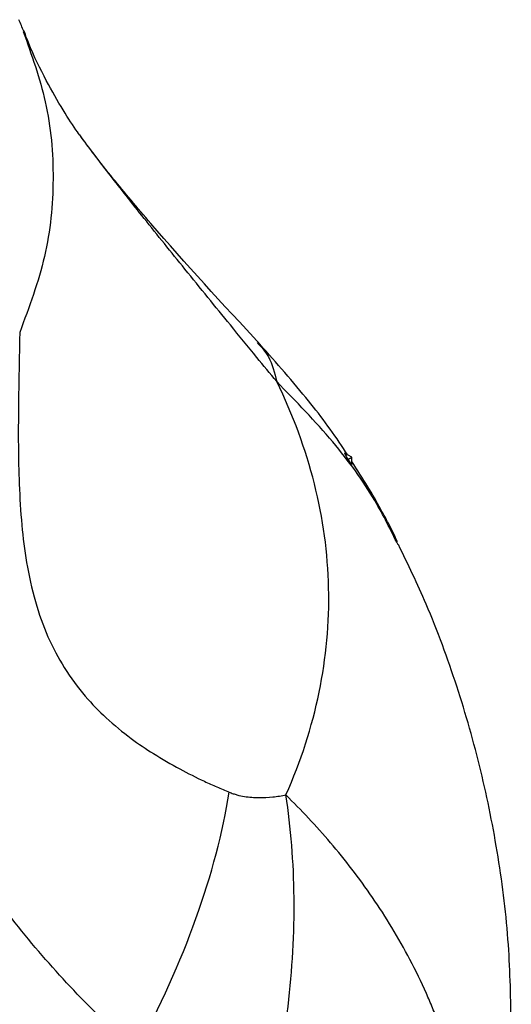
# Model space of a CAD drawing. Header units: millimetres. Extents: x 13 to 546, y 13 to 419.
# Tile 17 of 20: x 506 to 517, y 225 to 247. Entities that reach past the tile are written whole.
import ezdxf

# ---------------------------------------------------------------- set-up
doc = ezdxf.new("R2010")
doc.units = ezdxf.units.MM
doc.header["$LTSCALE"] = 2

msp = doc.modelspace()

# ---------------------------------------------------------------- linework, layer by layer
for p, q in [((506.563, 246.338), (506.554, 246.36)), ((513.889, 236.808), (513.724, 236.904)), ((513.801, 236.757), (513.889, 236.808)), ((513.889, 236.645), (513.889, 236.808))]:
    msp.add_line(p, q)
msp.add_arc((482.466, 236.553), 26, 22.1369, 22.7581)
for points, knots in [([(506.537, 246.346), (506.725, 245.823), (507.116, 244.734), (507.256, 243.041), (507.091, 241.303), (506.67, 240.171), (506.459, 239.605)], [0, 0, 0, 0, 0.235049, 0.490033, 0.745017, 1, 1, 1, 1]), ([(507.84, 243.977), (507.812, 244.016), (507.693, 244.176), (507.428, 244.574), (507.051, 245.247), (506.747, 245.847), (506.592, 246.259), (506.563, 246.338)], [0, 0, 0, 0, 0.083836, 0.352253, 0.632827, 0.929093, 1, 1, 1, 1]), ([(511.85, 239.326), (511.005, 240.24), (509.827, 241.513), (508.617, 242.964), (508.106, 243.616), (507.908, 243.885), (507.802, 244.028)], [0, 0, 0, 0, 0.5199824, 0.7242968, 0.8530094, 1, 1, 1, 1]), ([(512.21, 238.504), (512.062, 238.685), (511.716, 239.107), (511.203, 239.736), (510.666, 240.394), (510.173, 241.002), (509.697, 241.592), (509.257, 242.142), (508.851, 242.654), (508.394, 243.242), (508.047, 243.689), (507.856, 243.956), (507.84, 243.977)], [0, 0, 0, 0, 0.09843, 0.229609, 0.341029, 0.455586, 0.558931, 0.661295, 0.754343, 0.838442, 0.986867, 1, 1, 1, 1]), ([(506.459, 239.605), (506.457, 239.452), (506.452, 239.175), (506.441, 238.617), (506.425, 237.647), (506.425, 236.486), (506.495, 235.318), (506.604, 234.433), (506.79, 233.581), (507.074, 232.778), (507.456, 232.06), (507.903, 231.46), (508.411, 230.94), (508.925, 230.519), (509.477, 230.145), (510.026, 229.828), (510.5, 229.59), (510.87, 229.424), (511.056, 229.344), (511.148, 229.304)], [0, 0, 0, 0, 0.03431, 0.0625, 0.125, 0.25, 0.315414, 0.375, 0.438745, 0.500001, 0.559895, 0.625, 0.683663, 0.75, 0.808045, 0.875, 0.9375, 0.96875, 1, 1, 1, 1]), ([(513.793, 236.863), (513.764, 236.91), (513.488, 237.345), (512.827, 238.225), (512.137, 238.999), (511.763, 239.418)], [0, 0, 0, 0, 0.051527, 0.48707, 1, 1, 1, 1]), ([(511.772, 239.383), (511.864, 239.281), (512.077, 239.047), (512.162, 238.7), (512.21, 238.504)], [0, 0, 0, 0, 0.434994, 1, 1, 1, 1]), ([(512.418, 229.243), (513.086, 230.756), (513.408, 232.32), (513.338, 235.443), (512.946, 237.001), (512.21, 238.504)], [0, 0, 0, 0, 0.5, 0.5, 1, 1, 1, 1]), ([(514.926, 234.845), (514.762, 235.177), (514.378, 235.958), (513.475, 237.204), (512.644, 238.059), (512.21, 238.504)], [0, 0, 0, 0, 0.261575, 0.615382, 1, 1, 1, 1]), ([(509.068, 223.505), (508.955, 223.608), (508.73, 223.812), (508.287, 224.234), (507.526, 224.997), (506.49, 226.17), (505.353, 227.724), (504.36, 229.439), (503.54, 231.304), (502.889, 233.281), (502.452, 234.98), (502.144, 236.356), (501.999, 237.048), (501.926, 237.394)], [0, 0, 0, 0, 0.031255, 0.062509, 0.125015, 0.250007, 0.374984, 0.499972, 0.624969, 0.749975, 0.874981, 0.93749, 1, 1, 1, 1]), ([(514.914, 234.914), (514.858, 235.033), (514.741, 235.279), (514.512, 235.696), (514.239, 236.178), (514.012, 236.526), (513.889, 236.713)], [0, 0, 0, 0, 0.187723, 0.387588, 0.671306, 1, 1, 1, 1]), ([(517.46, 224.042), (517.449, 224.658), (517.425, 225.935), (517.188, 227.857), (516.805, 229.793), (516.261, 231.685), (515.644, 233.379), (515.149, 234.409), (514.936, 234.851)], [0, 0, 0, 0, 0.164783, 0.341408, 0.517312, 0.692855, 0.868417, 1, 1, 1, 1]), ([(509.068, 223.505), (509.601, 224.495), (510.053, 225.498), (510.755, 227.456), (511.004, 228.41), (511.148, 229.304)], [0, 0, 0, 0, 0.5, 0.5, 1, 1, 1, 1]), ([(511.148, 229.304), (511.177, 229.293), (511.235, 229.272), (511.35, 229.235), (511.545, 229.197), (511.815, 229.178), (512.072, 229.193), (512.272, 229.218), (512.369, 229.235), (512.418, 229.243)], [0, 0, 0, 0, 0.062525, 0.125009, 0.25004, 0.499979, 0.749974, 0.874985, 1, 1, 1, 1]), ([(511.257, 219.61), (511.552, 220.398), (511.805, 221.21), (512.211, 222.852), (512.364, 223.683), (512.563, 225.331), (512.608, 226.148), (512.591, 227.736), (512.529, 228.508), (512.418, 229.243)], [0, 0, 0, 0, 0.25, 0.25, 0.5, 0.5, 0.75, 0.75, 1, 1, 1, 1]), ([(516.654, 219.709), (516.653, 219.825), (516.651, 220.058), (516.635, 220.407), (516.61, 220.755), (516.575, 221.102), (516.53, 221.448), (516.476, 221.792), (516.412, 222.135), (516.338, 222.476), (516.255, 222.815), (516.163, 223.152), (516.061, 223.487), (515.95, 223.819), (515.829, 224.148), (515.7, 224.474), (515.497, 224.947), (515.204, 225.552), (514.8, 226.27), (514.365, 226.945), (513.905, 227.578), (513.425, 228.17), (512.933, 228.724), (512.587, 229.073), (512.418, 229.243)], [0, 0, 0, 0, 0.033652, 0.067253, 0.100805, 0.134308, 0.167765, 0.201175, 0.234541, 0.267864, 0.301146, 0.334388, 0.367591, 0.400755, 0.433883, 0.466973, 0.500027, 0.579064, 0.655563, 0.729519, 0.800933, 0.869815, 0.936167, 1, 1, 1, 1])]:
    msp.add_open_spline(points, degree=3, knots=knots)
for points in [[(513.724, 236.904), (513.75, 236.855), (513.776, 236.806), (513.801, 236.757)], [(513.801, 236.757), (513.83, 236.72), (513.86, 236.683), (513.889, 236.645)]]:
    msp.add_open_spline(points, degree=3)

doc.saveas('drawing.dxf')
